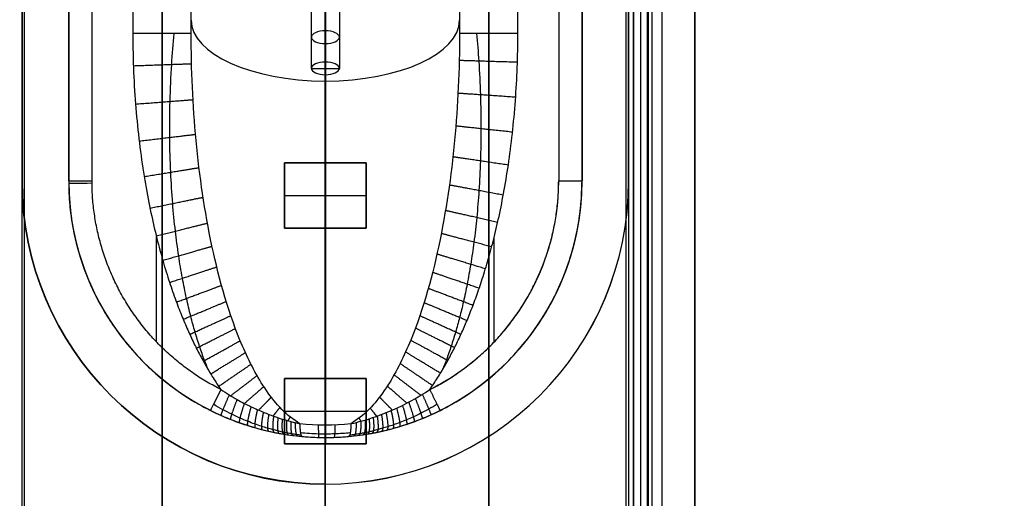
# Model space of a CAD drawing. Header units: millimetres. Extents: x -435 to 435, y -676 to 274.
# Tile 5 of 26: x -13 to 29, y -514 to -494. Entities that reach past the tile are written whole.
import ezdxf

# ---------------------------------------------------------------- set-up
doc = ezdxf.new("R2010")
doc.units = ezdxf.units.MM
doc.header["$MEASUREMENT"] = 0
for name, color, linetype, true_color in [('Cable', 7, 'Continuous', 0x000000), ('Light Source', 7, 'Continuous', 0x000000), ('Tyvek Shade', 7, 'Continuous', 0x000000)]:
    doc.layers.add(name, color=color, linetype=linetype, true_color=true_color)

msp = doc.modelspace()

# ---------------------------------------------------------------- linework, layer by layer
at = {"layer": 'Cable'}
for p, q in [((0, -459.848, -200.85), (0, -511.848, -200.85)), ((-5.75, -494.526, -190.15), (-5.75, -466.708, -190.15)), ((-11, -500.848, -193.65), (-11, -470.848, -193.65)), ((-11, -500.848, -195.65), (-11, -470.848, -195.65)), ((11, -470.848, -193.65), (11, -500.848, -193.65)), ((11, -470.848, -195.65), (11, -500.848, -195.65)), ((-5.75, -494.526, -190.15), (-5.75, -480.617, -183.063)), ((0, -511.301, -192.244), (0, -486.303, -179.507)), ((-11, -500.848, -197.65), (-11, -500.848, -193.65)), ((11, -500.848, -193.65), (11, -500.848, -197.65)), ((-7.238, -507.748, -192.65), (-7.238, -503.245, -192.65)), ((7.238, -507.748, -192.65), (7.238, -503.245, -192.65)), ((0, -511.848, -197.65), (0, -511.848, -193.135))]:
    msp.add_line(p, q, dxfattribs=at)
at = {"layer": 'Cable', "color": 250, "true_color": 0x3c3c3c}
for p, q in [((0, -495.749, -191.433), (0, -493.076, -190.071)), ((-0.6, -496.021, -190.898), (-0.6, -493.348, -189.536)), ((0, -496.294, -190.364), (0, -493.621, -189.002)), ((0.6, -493.348, -189.536), (0.6, -496.021, -190.898)), ((0, -495.749, -191.433), (0, -496.294, -190.364)), ((-0.6, -496.021, -190.898), (0.6, -496.021, -190.898))]:
    msp.add_line(p, q, dxfattribs=at)
at = {"layer": 'Cable', "extrusion": (0, 0.891007, 0.45399)}
msp.add_arc((0, 55.085, -526.309), 5.75, 0, 180, dxfattribs=at)
at = {"layer": 'Cable', "extrusion": (2.27374e-14, 1, 4.54747e-14)}
msp.add_arc((8.25, -190.15, -494.526), 2.5, 180, 270, dxfattribs=at)
at = {"layer": 'Cable', "color": 250, "true_color": 0x3c3c3c, "extrusion": (0, 0.891007, 0.45399)}
for centre, start, end in [((0, 55.097, -527.124), 180, 0), ((0, 55.097, -527.124), 0, 180), ((0, 55.097, -528.624), 180, 0)]:
    msp.add_arc(centre, 0.6, start, end, dxfattribs=at)
at = {"layer": 'Cable', "extrusion": (-3.73818e-09, 1, 3.73827e-09)}
msp.add_arc((-8.25, -190.15, -494.526), 2.5, 270, 360, dxfattribs=at)
at = {"layer": 'Cable', "color": 250, "true_color": 0x3c3c3c, "extrusion": (1.05918e-13, 0.891007, 0.45399)}
msp.add_arc((0, 55.097, -528.624), 0.6, 0, 180, dxfattribs=at)
at = {"layer": 'Cable', "extrusion": (1.05037e-08, -1.70054e-08, 1)}
msp.add_arc((0, -500.848, -193.65), 11, 180, 243.4047, dxfattribs=at)
at = {"layer": 'Cable'}
for centre, radius, start, end in [((0, -500.848, -197.65), 11, 180, 360), ((0, -500.848, -195.39), 11, 180, 0), ((0, -500.848, -197.65), 11, 180, 0), ((0, -500.848, -192.65), 10, 296.5953, 359.9226), ((0, -500.848, -193.65), 11, 296.5953, 360)]:
    msp.add_arc(centre, radius, start, end, dxfattribs=at)
at = {"layer": 'Cable', "extrusion": (0, 1, 7.21645e-16)}
for centre, start, end in [((10, -193.65, -500.848), 0, 90), ((-10, -193.65, -500.848), 90, 180)]:
    msp.add_arc(centre, 1, start, end, dxfattribs=at)
at = {"layer": 'Cable', "extrusion": (-0.008763, 0.999962, -7.21617e-16)}
msp.add_arc((14.389, -193.65, -500.829), 1, 0, 90, dxfattribs=at)
at = {"layer": 'Cable', "extrusion": (0.89419, -0.447688, -7.04835e-07)}
msp.add_arc((-457.853, -193.65, 224.224), 1, 90.0001, 180, dxfattribs=at)
at = {"layer": 'Cable', "extrusion": (-2.13626e-06, 0.891007, 0.45399)}
msp.add_arc((0.001, 55.085, -542.849), 5.75, 79.0479, 100.9522, dxfattribs=at)
at = {"layer": 'Cable'}
for points in [[(-8.25, -465.197, -192.65), (-8.25, -479.862, -192.65), (-8.25, -494.526, -192.65)], [(8.25, -494.526, -192.65), (8.25, -479.862, -192.65), (8.25, -465.197, -192.65)], [(5.75, -466.708, -190.15), (5.75, -480.617, -190.15), (5.75, -494.526, -190.15)], [(-11, -470.848, -197.65), (-11, -485.848, -197.65), (-11, -500.848, -197.65)], [(-11, -470.848, -200.85), (-11, -485.848, -200.85), (-11, -500.848, -200.85)], [(-11, -470.848, -199.25), (-11, -485.848, -199.25), (-11, -500.848, -199.25)], [(-11, -500.848, -197.65), (-11, -485.848, -197.65), (-11, -470.848, -197.65)], [(-10, -500.848, -192.65), (-10, -485.848, -192.65), (-10, -470.848, -192.65)], [(10, -470.848, -192.65), (10, -485.848, -192.65), (10, -500.848, -192.65)], [(11, -500.848, -200.85), (11, -485.848, -200.85), (11, -470.848, -200.85)], [(11, -500.848, -197.65), (11, -485.848, -197.65), (11, -470.848, -197.65)], [(11, -500.848, -199.25), (11, -485.848, -199.25), (11, -470.848, -199.25)], [(11, -470.848, -197.65), (11, -485.848, -197.65), (11, -500.848, -197.65)], [(5.75, -480.617, -183.063), (5.75, -487.572, -186.607), (5.75, -494.526, -190.15)], [(-11, -500.848, -197.65), (-11, -500.848, -199.25), (-11, -500.848, -200.85)], [(11, -500.848, -197.65), (11, -500.848, -199.25), (11, -500.848, -200.85)], [(0, -511.848, -197.65), (0, -511.848, -199.25), (0, -511.848, -200.85)]]:
    msp.add_open_spline(points, degree=2, dxfattribs=at)
for points, knots in [([(-8.25, -494.526, -192.65), (-8.25, -495.104, -192.65), (-8.225, -496.221, -192.65), (-8.13, -497.729, -192.65), (-7.98, -499.222, -192.65), (-7.774, -500.668, -192.65), (-7.538, -501.948, -192.65), (-7.288, -503.069, -192.65), (-7.026, -504.073, -192.65), (-6.752, -504.986, -192.65), (-6.474, -505.806, -192.65), (-6.199, -506.529, -192.65), (-5.932, -507.164, -192.65), (-5.669, -507.736, -192.65), (-5.401, -508.272, -192.65), (-5.116, -508.79, -192.65), (-4.81, -509.298, -192.65), (-4.591, -509.628, -192.65), (-4.477, -509.79, -192.65)], [-1, -1, -1, -1, -0.9375, -0.875, -0.8125, -0.75, -0.6875, -0.625, -0.5625, -0.5, -0.4375, -0.375, -0.3125, -0.25, -0.1875, -0.125, -0.0625, 0, 0, 0, 0]), ([(-5.02, -508.946, -192.65), (-5.074, -508.813, -192.65), (-5.204, -508.481, -192.649), (-5.394, -507.939, -192.646), (-5.591, -507.305, -192.638), (-5.78, -506.617, -192.625), (-5.962, -505.849, -192.607), (-6.136, -504.986, -192.582), (-6.297, -504.023, -192.547), (-6.437, -502.955, -192.501), (-6.554, -501.76, -192.442), (-6.637, -500.421, -192.366), (-6.676, -498.961, -192.272), (-6.662, -497.419, -192.161), (-6.596, -495.934, -192.042), (-6.522, -494.966, -191.958), (-6.482, -494.526, -191.918)], [5.313458, 5.313458, 5.313458, 5.313458, 5.780706, 6.47686, 7.197571, 7.977577, 8.852091, 9.840497, 10.941411, 12.153477, 13.503336, 15.038726, 16.752535, 18.530076, 20.368538, 21.909196, 21.909196, 21.909196, 21.909196]), ([(-1.092, -511.253, -192.337), (-1.652, -510.933, -192.295), (-2.125, -510.413, -192.227), (-2.927, -509.25, -192.075), (-3.261, -508.6, -191.99), (-4.133, -506.573, -191.725), (-4.543, -505.116, -191.535), (-5.176, -502.152, -191.147), (-5.394, -500.639, -190.949), (-5.681, -497.594, -190.551), (-5.75, -496.06, -190.351), (-5.75, -494.526, -190.15)], [0, 0, 0, 0, 0.125, 0.125, 0.25, 0.25, 0.5, 0.5, 0.75, 0.75, 1, 1, 1, 1]), ([(5.75, -494.526, -190.15), (5.75, -496.06, -190.351), (5.681, -497.593, -190.551), (5.394, -500.639, -190.949), (5.176, -502.152, -191.147), (4.543, -505.116, -191.535), (4.133, -506.573, -191.725), (3.261, -508.6, -191.99), (2.927, -509.25, -192.075), (2.125, -510.413, -192.227), (1.652, -510.932, -192.295), (1.092, -511.253, -192.337)], [0, 0, 0, 0, 0.25, 0.25, 0.5, 0.5, 0.75, 0.75, 0.875, 0.875, 1, 1, 1, 1]), ([(4.477, -509.79, -192.65), (4.592, -509.627, -192.65), (4.812, -509.295, -192.65), (5.118, -508.787, -192.65), (5.403, -508.267, -192.65), (5.667, -507.739, -192.65), (5.918, -507.196, -192.65), (6.163, -506.616, -192.65), (6.411, -505.975, -192.65), (6.664, -505.254, -192.65), (6.92, -504.439, -192.65), (7.173, -503.527, -192.65), (7.416, -502.516, -192.65), (7.644, -501.402, -192.65), (7.849, -500.174, -192.65), (8.024, -498.833, -192.65), (8.155, -497.396, -192.65), (8.232, -495.987, -192.65), (8.25, -495.016, -192.65), (8.25, -494.526, -192.65)], [-0.9999998, -0.9999998, -0.9999998, -0.9999998, -0.9411765, -0.882353, -0.8235294, -0.7647059, -0.7058824, -0.6470588, -0.5882353, -0.5294118, -0.4705883, -0.4117647, -0.3529412, -0.2941177, -0.2352941, -0.1764706, -0.1176471, -0.0588235, 0, 0, 0, 0]), ([(6.482, -494.526, -191.918), (6.518, -494.92, -191.954), (6.586, -495.795, -192.03), (6.653, -497.155, -192.141), (6.676, -498.583, -192.246), (6.654, -499.953, -192.337), (6.592, -501.223, -192.413), (6.497, -502.384, -192.474), (6.377, -503.439, -192.523), (6.239, -504.39, -192.561), (6.087, -505.242, -192.59), (5.927, -506.003, -192.611), (5.76, -506.688, -192.627), (5.586, -507.322, -192.638), (5.398, -507.926, -192.646), (5.21, -508.465, -192.649), (5.079, -508.803, -192.65), (5.021, -508.945, -192.65)], [0, 0, 0, 0, 1.379619, 3.053943, 4.730269, 6.317318, 7.773737, 9.098416, 10.301304, 11.387758, 12.359884, 13.224823, 14.001922, 14.72009, 15.410824, 16.096423, 16.593936, 16.593936, 16.593936, 16.593936]), ([(-4.477, -509.79, -192.65), (-4.359, -509.869, -192.65), (-4.132, -510.015, -192.647), (-3.796, -510.212, -192.634), (-3.483, -510.381, -192.615), (-3.191, -510.526, -192.592), (-2.919, -510.652, -192.566), (-2.666, -510.76, -192.538), (-2.435, -510.851, -192.51), (-2.225, -510.929, -192.483), (-2.032, -510.996, -192.457), (-1.847, -511.055, -192.432), (-1.665, -511.11, -192.408), (-1.48, -511.162, -192.383), (-1.289, -511.21, -192.36), (-1.159, -511.239, -192.344), (-1.092, -511.253, -192.337)], [-1, -1, -1, -1, -0.882334, -0.775004, -0.677187, -0.587876, -0.505828, -0.430548, -0.363042, -0.303521, -0.249923, -0.199409, -0.149785, -0.100162, -0.050717, 0, 0, 0, 0]), ([(1.092, -511.253, -192.337), (1.422, -511.184, -192.373), (1.73, -511.096, -192.417), (2.325, -510.897, -192.497), (2.612, -510.786, -192.533), (3.449, -510.417, -192.621), (3.978, -510.125, -192.65), (4.477, -509.79, -192.65)], [-1, -1, -1, -1, -0.75, -0.75, -0.5, -0.5, 0, 0, 0, 0]), ([(-1.039, -511.753, -192.915), (-1.107, -511.744, -192.918), (-1.242, -511.724, -192.924), (-1.442, -511.691, -192.935), (-1.64, -511.654, -192.946), (-1.839, -511.612, -192.958), (-2.041, -511.565, -192.969), (-2.255, -511.51, -192.98), (-2.49, -511.445, -192.991), (-2.749, -511.364, -193.001), (-3.034, -511.266, -193.008), (-3.342, -511.15, -193.011), (-3.673, -511.011, -193.008), (-4.027, -510.846, -192.997), (-4.405, -510.65, -192.977), (-4.662, -510.503, -192.956), (-4.793, -510.423, -192.943)], [0, 0, 0, 0, 0.050717, 0.100163, 0.149786, 0.199409, 0.249924, 0.303521, 0.363042, 0.430549, 0.505829, 0.587877, 0.677187, 0.775004, 0.882334, 1, 1, 1, 1]), ([(4.793, -510.423, -192.943), (4.675, -510.494, -192.954), (4.445, -510.628, -192.974), (4.104, -510.807, -192.994), (3.783, -510.961, -193.005), (3.48, -511.093, -193.01), (3.195, -511.207, -193.01), (2.929, -511.303, -193.006), (2.685, -511.384, -192.998), (2.463, -511.452, -192.99), (2.257, -511.51, -192.98), (2.061, -511.56, -192.97), (1.869, -511.606, -192.959), (1.676, -511.647, -192.948), (1.477, -511.685, -192.937), (1.264, -511.721, -192.925), (1.116, -511.742, -192.918), (1.039, -511.753, -192.915)], [0, 0, 0, 0, 0.105745, 0.202677, 0.29196, 0.374593, 0.451314, 0.521938, 0.585693, 0.642881, 0.695119, 0.744474, 0.792883, 0.841014, 0.890109, 0.942384, 1, 1, 1, 1]), ([(-4.925, -510.684, -193.65), (-4.3, -510.997, -193.65), (-3.643, -511.25, -193.609), (-2.647, -511.531, -193.486), (-2.313, -511.608, -193.435), (-1.649, -511.729, -193.324), (-1.32, -511.774, -193.263), (-0.993, -511.803, -193.212)], [-1, -1, -1, -1, -0.500001, -0.500001, -0.250002, -0.250002, 0, 0, 0, 0]), ([(0.993, -511.803, -193.212), (1.32, -511.774, -193.263), (1.649, -511.729, -193.324), (2.313, -511.608, -193.435), (2.647, -511.531, -193.486), (3.643, -511.25, -193.609), (4.3, -510.997, -193.65), (4.925, -510.684, -193.65)], [-1, -1, -1, -1, -0.749998, -0.749998, -0.499999, -0.499999, 0, 0, 0, 0]), ([(1.067, -511.649, -192.697), (0.846, -511.67, -192.662), (0.392, -511.701, -192.613), (-0.324, -511.704, -192.607), (-0.812, -511.674, -192.656), (-1.067, -511.649, -192.697)], [0, 0, 0, 0, 0.314802, 0.6377285, 0.9999996, 0.9999996, 0.9999996, 0.9999996]), ([(-0.993, -511.803, -193.212), (-0.756, -511.825, -193.175), (-0.302, -511.851, -193.131), (0.365, -511.848, -193.135), (0.787, -511.822, -193.18), (0.993, -511.803, -193.212)], [-1, -1, -1, -1, -0.637729, -0.314802, 0, 0, 0, 0])]:
    msp.add_open_spline(points, degree=3, knots=knots, dxfattribs=at)
for points, weights, degree in [([(-8.226, -495.907, -192.65), (-6.832, -495.858, -192.65), (-5.827, -495.824, -191.696), (-5.733, -495.82, -190.319)], [1.14068234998, 0.94331988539, 0.953616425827, 1.17157197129], 3), ([(8.231, -495.762, -192.65), (6.83, -495.719, -192.65), (5.821, -495.688, -191.687), (5.737, -495.685, -190.302)], [1.14372095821, 0.943220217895, 0.952503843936, 1.17157183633], 3), ([(8.156, -497.26, -192.65), (6.833, -497.169, -192.65), (5.858, -497.102, -191.773), (5.685, -497.09, -190.485)], [1.11382732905, 0.944776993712, 0.964025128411, 1.17157173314], 3), ([(-8.135, -497.551, -192.65), (-6.827, -497.451, -192.65), (-5.859, -497.377, -191.79), (-5.67, -497.362, -190.521)], [1.10854888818, 0.945203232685, 0.966210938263, 1.17157200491], 3), ([(8.023, -498.757, -192.65), (6.78, -498.622, -192.65), (5.842, -498.52, -191.856), (5.592, -498.493, -190.669)], [1.08779777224, 0.947443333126, 0.975367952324, 1.17157162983], 3), ([(-7.98, -499.137, -192.65), (-6.758, -498.991, -192.65), (-5.83, -498.881, -191.878), (-5.562, -498.849, -190.715)], [1.08187423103, 0.948277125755, 0.978176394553, 1.17157203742], 3), ([(7.841, -500.168, -192.65), (6.676, -499.996, -192.65), (5.777, -499.862, -191.933), (5.466, -499.816, -190.842)], [1.06645726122, 0.950965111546, 0.986003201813, 1.17157153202], 3), ([(-7.766, -500.659, -192.65), (-6.628, -500.474, -192.65), (-5.742, -500.33, -191.96), (-5.413, -500.276, -190.902)], [1.05988876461, 0.952385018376, 0.989612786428, 1.17157206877], 3), ([(-4.477, -509.79, -192.65), (-10, -507.025, -192.65), (-10, -500.848, -192.65)], [0.999999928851, 0.850789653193, 1], 2), ([(4.477, -509.79, -192.65), (10, -507.025, -192.65), (10, -500.848, -192.65)], [0.999999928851, 0.850789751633, 1], 2), ([(7.625, -501.457, -192.65), (6.532, -501.253, -192.649), (5.671, -501.091, -192.002), (5.315, -501.025, -191)], [1.04952933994, 0.955054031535, 0.995734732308, 1.17157144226], 3), ([(-7.517, -502.015, -192.65), (-6.456, -501.797, -192.65), (-5.612, -501.624, -192.032), (-5.239, -501.547, -191.068)], [1.04311627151, 0.957032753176, 0.999851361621, 1.17157209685], 3), ([(7.384, -502.623, -192.65), (6.359, -502.391, -192.649), (5.536, -502.205, -192.063), (5.148, -502.117, -191.143)], [1.0362582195, 0.959504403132, 1.00460878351, 1.17157136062], 3), ([(-7.25, -503.198, -192.65), (-6.259, -502.954, -192.65), (-5.455, -502.756, -192.094), (-5.053, -502.657, -191.213)], [1.03057985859, 0.961904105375, 1.00890152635, 1.17157212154], 3), ([(7.126, -503.673, -192.65), (6.165, -503.419, -192.649), (5.379, -503.211, -192.118), (4.968, -503.102, -191.271)], [1.02593391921, 0.96417484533, 1.01272063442, 1.17157128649], 3), ([(-6.969, -504.252, -192.65), (-6.042, -503.986, -192.65), (-5.277, -503.766, -192.148), (-4.857, -503.645, -191.342)], [1.02107198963, 0.966938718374, 1.0171054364, 1.1715721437], 3), ([(6.859, -504.614, -192.65), (5.956, -504.341, -192.649), (5.207, -504.113, -192.166), (4.782, -503.985, -191.387)], [1.01802438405, 0.968934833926, 1.02011711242, 1.17157121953], 3), ([(-6.677, -505.2, -192.65), (-5.81, -504.915, -192.65), (-5.084, -504.675, -192.196), (-4.654, -504.534, -191.459)], [1.01388659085, 0.97208793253, 1.02464979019, 1.17157216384], 3), ([(6.591, -505.449, -192.65), (5.742, -505.159, -192.649), (5.027, -504.914, -192.208), (4.595, -504.767, -191.489)], [1.01210366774, 0.973654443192, 1.02681027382, 1.17157115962], 3), ([(-6.382, -506.042, -192.65), (-5.571, -505.741, -192.65), (-4.882, -505.485, -192.238), (-4.448, -505.323, -191.562)], [1.00863436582, 0.977218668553, 1.03153127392, 1.17157218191], 3), ([(6.326, -506.183, -192.65), (5.526, -505.88, -192.649), (4.844, -505.621, -192.244), (4.411, -505.456, -191.579)], [1.00777687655, 0.978240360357, 1.03283843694, 1.17157110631], 3), ([(-6.092, -506.778, -192.65), (-5.333, -506.463, -192.65), (-4.679, -506.192, -192.274), (-4.246, -506.013, -191.652)], [1.00497273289, 0.982184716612, 1.03771787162, 1.17157219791], 3), ([(6.066, -506.836, -192.65), (5.311, -506.521, -192.649), (4.661, -506.249, -192.277), (4.229, -506.068, -191.659)], [1.00466846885, 0.982688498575, 1.0383226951, 1.17157105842], 3), ([(-5.81, -507.426, -192.65), (-5.097, -507.1, -192.65), (-4.477, -506.816, -192.306), (-4.05, -506.621, -191.731)], [1.00252374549, 0.986968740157, 1.04331822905, 1.17157221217], 3), ([(5.806, -507.433, -192.65), (5.094, -507.106, -192.65), (4.474, -506.823, -192.306), (4.048, -506.627, -191.732)], [1.00247378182, 0.987090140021, 1.04345588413, 1.17157101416], 3), ([(-5.527, -508.016, -192.65), (-4.858, -507.68, -192.65), (-4.271, -507.384, -192.335), (-3.853, -507.174, -191.804)], [1.00097563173, 0.991699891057, 1.04856542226, 1.17157222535], 3), ([(5.535, -507.998, -192.65), (4.865, -507.662, -192.65), (4.277, -507.367, -192.334), (3.859, -507.157, -191.802)], [1.00100001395, 0.991600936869, 1.04845792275, 1.17157097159], 3), ([(-5.232, -508.576, -192.65), (-4.607, -508.231, -192.65), (-4.054, -507.924, -192.362), (-3.647, -507.699, -191.872)], [1.0001595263, 0.99656540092, 1.05370297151, 1.17157223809], 3), ([(5.245, -508.55, -192.65), (4.619, -508.205, -192.65), (4.064, -507.899, -192.36), (3.657, -507.675, -191.869)], [1.00017941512, 0.996361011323, 1.05349151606, 1.17157092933], 3), ([(-4.915, -509.122, -192.65), (-4.335, -508.767, -192.65), (-3.818, -508.45, -192.388), (-3.425, -508.21, -191.939)], [1.00003733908, 1.00169983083, 1.05887813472, 1.17157225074], 3), ([(4.933, -509.092, -192.65), (4.351, -508.738, -192.65), (3.831, -508.421, -192.386), (3.438, -508.182, -191.936)], [1.00002597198, 1.00141594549, 1.05859758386, 1.17157088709], 3), ([(-4.572, -509.653, -192.65), (-4.04, -509.29, -192.65), (-3.56, -508.963, -192.413), (-3.187, -508.708, -192.004)], [1.00062938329, 1.00713750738, 1.0641184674, 1.17157226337], 3), ([(4.594, -509.62, -192.65), (4.059, -509.257, -192.65), (3.577, -508.931, -192.412), (3.202, -508.677, -192)], [1.00057036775, 1.00678501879, 1.06378517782, 1.17157084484], 3), ([(-4.056, -510.057, -192.644), (-3.627, -509.728, -192.604), (-3.24, -509.431, -192.398), (-2.927, -509.191, -192.067)], [1.00653075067, 1.02449278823, 1.07950663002, 1.17157227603], 3), ([(4.091, -510.036, -192.645), (3.654, -509.704, -192.608), (3.261, -509.404, -192.4), (2.944, -509.162, -192.064)], [1.00586004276, 1.02309217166, 1.07832909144, 1.1715708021], 3), ([(-3.466, -510.386, -192.613), (-3.157, -510.115, -192.541), (-2.878, -509.869, -192.373), (-2.64, -509.661, -192.129)], [1.02290604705, 1.04942871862, 1.09898413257, 1.17157228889], 3), ([(3.492, -510.373, -192.615), (3.178, -510.099, -192.544), (2.894, -509.851, -192.374), (2.653, -509.641, -192.126)], [1.02196558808, 1.04824809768, 1.09811648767, 1.17157075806], 3), ([(-4.12, -510.019, -192.645), (-4.346, -510.529, -192.675), (-4.493, -510.889, -193.08), (-4.478, -510.896, -193.644)], [1.17157225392, 0.951425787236, 0.943133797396, 1.1466962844], 3), ([(-2.858, -510.676, -192.559), (-2.66, -510.472, -192.479), (-2.479, -510.285, -192.353), (-2.317, -510.119, -192.189)], [1.04991648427, 1.07833444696, 1.11888638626, 1.17157230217], 3), ([(2.868, -510.672, -192.56), (2.668, -510.467, -192.481), (2.485, -510.279, -192.354), (2.323, -510.112, -192.188)], [1.04938472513, 1.07782740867, 1.118556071, 1.17157071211], 3), ([(3.855, -510.176, -192.636), (4.056, -510.674, -192.686), (4.176, -511.025, -193.084), (4.15, -511.036, -193.63)], [1.17157286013, 0.957587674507, 0.94376377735, 1.13010116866], 3), ([(4.156, -509.997, -192.646), (4.386, -510.508, -192.673), (4.537, -510.869, -193.079), (4.523, -510.875, -193.645)], [1.1715729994, 0.950558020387, 0.943071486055, 1.1491133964], 3), ([(4.925, -510.684, -193.65), (4.925, -510.684, -193.064), (4.739, -510.314, -192.65), (4.477, -509.79, -192.65)], [1.17157217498, 0.942808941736, 0.942809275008, 1.17157317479], 3), ([(-3.785, -510.216, -192.633), (-3.978, -510.711, -192.688), (-4.092, -511.059, -193.083), (-4.063, -511.071, -193.626)], [1.17157225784, 0.959197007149, 0.943983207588, 1.12593085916], 3), ([(-3.473, -510.384, -192.614), (-3.637, -510.865, -192.69), (-3.721, -511.2, -193.077), (-3.68, -511.215, -193.599)], [1.17157226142, 0.966220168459, 0.945205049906, 1.10852690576], 3), ([(-3.183, -510.529, -192.591), (-3.32, -510.994, -192.684), (-3.379, -511.317, -193.062), (-3.327, -511.333, -193.567)], [1.17157226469, 0.972601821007, 0.946689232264, 1.09383449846], 3), ([(-2.235, -510.924, -192.484), (-2.132, -510.795, -192.421), (-2.036, -510.672, -192.341), (-1.946, -510.559, -192.246)], [1.0876107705, 1.11093916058, 1.13892634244, 1.17157231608], 3), ([(2.203, -510.936, -192.48), (2.104, -510.81, -192.418), (2.011, -510.691, -192.34), (1.925, -510.581, -192.249)], [1.08985368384, 1.11272603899, 1.13996503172, 1.17157066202], 3), ([(3.053, -510.59, -192.579), (3.179, -511.048, -192.679), (3.228, -511.364, -193.054), (3.172, -511.381, -193.55)], [1.17157250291, 0.975397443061, 0.94745149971, 1.08773467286], 3), ([(3.305, -510.469, -192.601), (3.454, -510.941, -192.687), (3.523, -511.269, -193.069), (3.476, -511.285, -193.581)], [1.17157261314, 0.969923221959, 0.946022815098, 1.09987139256], 3), ([(3.572, -510.332, -192.62), (3.745, -510.817, -192.69), (3.839, -511.157, -193.08), (3.801, -511.171, -193.609)], [1.17157273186, 0.964009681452, 0.944773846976, 1.11386522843], 3), ([(-2.911, -510.654, -192.564), (-3.024, -511.104, -192.672), (-3.062, -511.414, -193.042), (-3.001, -511.431, -193.53)], [1.17157226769, 0.97845380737, 0.948363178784, 1.08130038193], 3), ([(-2.657, -510.762, -192.536), (-2.749, -511.198, -192.656), (-2.768, -511.494, -193.019), (-2.701, -511.512, -193.491)], [1.17157227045, 0.983828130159, 0.950164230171, 1.07058057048], 3), ([(-2.425, -510.854, -192.508), (-2.499, -511.275, -192.638), (-2.504, -511.56, -192.994), (-2.431, -511.576, -193.452)], [1.17157227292, 0.988659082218, 0.95199869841, 1.06159112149], 3), ([(-2.217, -510.931, -192.482), (-2.276, -511.339, -192.62), (-2.27, -511.612, -192.969), (-2.194, -511.627, -193.415)], [1.1715722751, 0.992933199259, 0.953791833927, 1.0541481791], 3), ([(-2.028, -510.996, -192.457), (-2.073, -511.392, -192.601), (-2.058, -511.654, -192.945), (-1.98, -511.669, -193.379)], [1.17157227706, 0.996795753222, 0.955549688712, 1.04783408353], 3), ([(-1.598, -511.128, -192.399), (-1.566, -511.074, -192.368), (-1.534, -511.021, -192.335), (-1.504, -510.97, -192.3)], [1.13410609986, 1.14582659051, 1.15831533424, 1.17157233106], 3), ([(1.529, -511.147, -192.39), (1.503, -511.101, -192.363), (1.477, -511.056, -192.335), (1.452, -511.012, -192.306)], [1.13931371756, 1.14950668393, 1.16025898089, 1.17157060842], 3), ([(2.048, -510.99, -192.459), (2.094, -511.386, -192.603), (2.08, -511.65, -192.947), (2.002, -511.665, -193.383)], [1.17157208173, 0.996392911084, 0.955360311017, 1.04847428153], 3), ([(2.222, -510.929, -192.482), (2.281, -511.337, -192.62), (2.275, -511.611, -192.97), (2.199, -511.626, -193.415)], [1.17157215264, 0.992837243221, 0.953749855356, 1.05430998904], 3), ([(2.404, -510.862, -192.506), (2.477, -511.282, -192.636), (2.481, -511.565, -192.991), (2.408, -511.582, -193.448)], [1.17157222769, 0.989083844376, 0.952169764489, 1.06082998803], 3), ([(2.601, -510.785, -192.53), (2.689, -511.217, -192.652), (2.705, -511.511, -193.013), (2.636, -511.528, -193.482)], [1.17157230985, 0.984988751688, 0.950586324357, 1.06836502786], 3), ([(2.817, -510.695, -192.554), (2.923, -511.14, -192.667), (2.954, -511.445, -193.034), (2.891, -511.462, -193.516)], [1.17157240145, 0.980434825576, 0.948997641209, 1.07726084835], 3), ([(-1.846, -511.055, -192.432), (-1.88, -511.438, -192.583), (-1.857, -511.691, -192.921), (-1.779, -511.704, -193.345)], [1.17157227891, 1.00044482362, 0.95733020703, 1.04222842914], 3), ([(-1.664, -511.11, -192.408), (-1.688, -511.48, -192.564), (-1.66, -511.723, -192.897), (-1.582, -511.734, -193.311)], [1.17157228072, 1.00402964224, 0.959192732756, 1.03706155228], 3), ([(-1.479, -511.161, -192.384), (-1.494, -511.519, -192.545), (-1.461, -511.751, -192.872), (-1.386, -511.761, -193.277)], [1.17157228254, 1.00759951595, 0.961159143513, 1.03225116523], 3), ([(-1.29, -511.209, -192.36), (-1.298, -511.554, -192.525), (-1.263, -511.776, -192.848), (-1.191, -511.784, -193.244)], [1.17157228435, 1.01109790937, 0.963194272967, 1.02786137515], 3), ([(-1.092, -511.253, -192.337), (-1.094, -511.586, -192.507), (-1.058, -511.797, -192.825), (-0.993, -511.803, -193.212)], [1.17157234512, 1.01457694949, 0.965324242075, 1.02381422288], 3), ([(-0.302, -511.299, -192.252), (-0.303, -511.643, -192.427), (-0.293, -511.844, -192.756), (-0.275, -511.845, -193.141)], [1.07927947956, 0.973473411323, 0.973573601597, 1.07958005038], 3), ([(0.407, -511.296, -192.257), (0.407, -511.639, -192.433), (0.394, -511.841, -192.761), (0.37, -511.842, -193.146)], [1.07913512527, 0.973473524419, 0.973621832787, 1.07958005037], 3), ([(1.092, -511.253, -192.337), (1.094, -511.595, -192.511), (1.057, -511.798, -192.834), (0.993, -511.803, -193.212)], [1.07710734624, 0.973479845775, 0.974304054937, 1.07957997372], 3), ([(1.317, -511.202, -192.363), (1.325, -511.549, -192.528), (1.291, -511.773, -192.851), (1.218, -511.781, -193.248)], [1.17157179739, 1.01061708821, 0.96290834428, 1.02844556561], 3), ([(1.515, -511.151, -192.388), (1.532, -511.512, -192.548), (1.5, -511.746, -192.877), (1.424, -511.756, -193.283)], [1.17157187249, 1.00690756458, 0.960769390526, 1.03315735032], 3), ([(1.698, -511.1, -192.412), (1.724, -511.473, -192.567), (1.696, -511.717, -192.901), (1.619, -511.729, -193.317)], [1.17157194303, 1.00336814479, 0.958840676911, 1.03798953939], 3), ([(1.874, -511.046, -192.436), (1.91, -511.431, -192.586), (1.888, -511.685, -192.925), (1.81, -511.698, -193.35)], [1.17157201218, 0.999887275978, 0.95705069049, 1.04306225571], 3)]:
    msp.add_rational_spline(points, weights, degree=degree, dxfattribs=at)
for points in [[(-11, -500.848, -200.85), (-11, -511.848, -200.85), (0, -511.848, -200.85), (11, -511.848, -200.85), (11, -500.848, -200.85)], [(-11, -500.848, -199.25), (-11, -511.848, -199.25), (0, -511.848, -199.25), (11, -511.848, -199.25), (11, -500.848, -199.25)]]:
    msp.add_rational_spline(points, [1, 0.707106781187, 1, 0.707106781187, 1], degree=2, knots=[-129.115038, -129.115038, -129.115038, -111.836279, -111.836279, -94.557519, -94.557519, -94.557519], dxfattribs=at)
at = {"layer": 'Light Source', "color": 7, "true_color": 0xffffff}
for p, q in [((0, -575.848, -231.85), (0, 174.152, -231.85)), ((0, -575.848, -230.35), (0, 174.152, -230.35)), ((13.2, -575.848, -216.65), (13.2, 174.152, -216.65)), ((13.521, -575.848, -215.95), (13.521, 174.152, -215.95)), ((13.811, -575.848, -217.35), (13.811, 174.152, -217.35)), ((13.842, 174.152, -215.95), (13.842, -575.848, -215.95)), ((15.819, 174.152, -218.25), (15.819, -575.848, -218.25)), ((15.842, 174.152, -217.95), (15.842, -575.848, -217.95))]:
    msp.add_line(p, q, dxfattribs=at)
at = {"layer": 'Light Source'}
for p, q in [((-7, -573.348, -219.152), (-7, 171.652, -219.152)), ((0, -573.348, -218.402), (0, 171.652, -218.402)), ((7, -573.348, -219.152), (7, 171.652, -219.152)), ((0, -500.073, -219.902), (0, -493.623, -219.902)), ((-1.75, -502.873, -220.402), (-1.75, -500.073, -220.402)), ((-1.75, -500.073, -220.402), (1.75, -500.073, -220.402)), ((0, -500.073, -219.902), (0, -500.073, -220.902)), ((0, -500.073, -220.902), (0, -502.873, -220.902)), ((1.75, -500.073, -220.402), (1.75, -502.873, -220.402)), ((-1.75, -501.473, -219.902), (-1.75, -501.473, -220.902)), ((-1.75, -501.473, -220.902), (1.75, -501.473, -220.902)), ((1.75, -501.473, -219.902), (1.75, -501.473, -220.902)), ((1.75, -502.873, -220.402), (-1.75, -502.873, -220.402)), ((0, -509.323, -219.902), (0, -502.873, -219.902)), ((0, -502.873, -219.902), (0, -502.873, -220.902)), ((-1.75, -512.123, -220.402), (-1.75, -509.323, -220.402)), ((-1.75, -509.323, -220.402), (1.75, -509.323, -220.402)), ((0, -509.323, -219.902), (0, -509.323, -220.902)), ((0, -509.323, -220.902), (0, -512.123, -220.902)), ((1.75, -509.323, -220.402), (1.75, -512.123, -220.402)), ((-1.75, -510.723, -219.902), (-1.75, -510.723, -220.902)), ((-1.75, -510.723, -220.902), (1.75, -510.723, -220.902)), ((1.75, -510.723, -219.902), (1.75, -510.723, -220.902)), ((1.75, -512.123, -220.402), (-1.75, -512.123, -220.402)), ((0, -518.573, -219.902), (0, -512.123, -219.902)), ((0, -512.123, -219.902), (0, -512.123, -220.902))]:
    msp.add_line(p, q, dxfattribs=at)
for points in [[(-13, -575.848, -200.85), (-13, -200.848, -200.85), (-13, 174.152, -200.85)], [(-12.897, -575.848, -217.4), (-12.897, -200.848, -217.4), (-12.897, 174.152, -217.4)], [(-12.897, -575.848, -215.9), (-12.897, -200.848, -215.9), (-12.897, 174.152, -215.9)], [(12.897, -575.848, -215.9), (12.897, -200.848, -215.9), (12.897, 174.152, -215.9)], [(12.897, -575.848, -217.4), (12.897, -200.848, -217.4), (12.897, 174.152, -217.4)], [(13, -575.848, -200.85), (13, -200.848, -200.85), (13, 174.152, -200.85)], [(14, -575.848, -201.85), (14, -200.848, -201.85), (14, 174.152, -201.85)], [(14, -575.848, -215.9), (14, -200.848, -215.9), (14, 174.152, -215.9)], [(14, -575.848, -217.4), (14, -200.848, -217.4), (14, 174.152, -217.4)], [(14, -575.848, -218.4), (14, -200.848, -218.4), (14, 174.152, -218.4)], [(-7, 171.652, -219.902), (-7, -200.848, -219.902), (-7, -573.348, -219.902)], [(-7, -573.348, -218.402), (-7, -200.848, -218.402), (-7, 171.652, -218.402)], [(7, 171.652, -219.902), (7, -200.848, -219.902), (7, -573.348, -219.902)], [(7, 171.652, -218.402), (7, -200.848, -218.402), (7, -573.348, -218.402)], [(-1.75, -500.073, -219.902), (-1.75, -501.473, -219.902), (-1.75, -502.873, -219.902)], [(1.75, -500.073, -219.902), (0, -500.073, -219.902), (-1.75, -500.073, -219.902)], [(-1.75, -500.073, -220.902), (-1.75, -501.473, -220.902), (-1.75, -502.873, -220.902)], [(-1.75, -500.073, -219.902), (-1.75, -500.073, -220.402), (-1.75, -500.073, -220.902)], [(1.75, -500.073, -220.902), (0, -500.073, -220.902), (-1.75, -500.073, -220.902)], [(1.75, -502.873, -219.902), (1.75, -501.473, -219.902), (1.75, -500.073, -219.902)], [(1.75, -500.073, -220.902), (1.75, -500.073, -220.402), (1.75, -500.073, -219.902)], [(1.75, -502.873, -220.902), (1.75, -501.473, -220.902), (1.75, -500.073, -220.902)], [(-1.75, -502.873, -219.902), (0, -502.873, -219.902), (1.75, -502.873, -219.902)], [(-1.75, -502.873, -220.902), (-1.75, -502.873, -220.402), (-1.75, -502.873, -219.902)], [(-1.75, -502.873, -220.902), (0, -502.873, -220.902), (1.75, -502.873, -220.902)], [(1.75, -502.873, -220.902), (1.75, -502.873, -220.402), (1.75, -502.873, -219.902)], [(-1.75, -509.323, -219.902), (-1.75, -510.723, -219.902), (-1.75, -512.123, -219.902)], [(1.75, -509.323, -219.902), (0, -509.323, -219.902), (-1.75, -509.323, -219.902)], [(-1.75, -509.323, -220.902), (-1.75, -510.723, -220.902), (-1.75, -512.123, -220.902)], [(-1.75, -509.323, -219.902), (-1.75, -509.323, -220.402), (-1.75, -509.323, -220.902)], [(1.75, -509.323, -220.902), (0, -509.323, -220.902), (-1.75, -509.323, -220.902)], [(1.75, -512.123, -219.902), (1.75, -510.723, -219.902), (1.75, -509.323, -219.902)], [(1.75, -509.323, -220.902), (1.75, -509.323, -220.402), (1.75, -509.323, -219.902)], [(1.75, -512.123, -220.902), (1.75, -510.723, -220.902), (1.75, -509.323, -220.902)], [(-1.75, -512.123, -219.902), (0, -512.123, -219.902), (1.75, -512.123, -219.902)], [(-1.75, -512.123, -220.902), (-1.75, -512.123, -220.402), (-1.75, -512.123, -219.902)], [(-1.75, -512.123, -220.902), (0, -512.123, -220.902), (1.75, -512.123, -220.902)], [(1.75, -512.123, -220.902), (1.75, -512.123, -220.402), (1.75, -512.123, -219.902)]]:
    msp.add_open_spline(points, degree=2, dxfattribs=at)
at = {"layer": 'Light Source', "color": 7, "true_color": 0xffffff}
for points in [[(13.2, 174.152, -215.95), (13.2, -200.848, -215.95), (13.2, -575.848, -215.95)], [(13.2, 174.152, -217.35), (13.2, -200.848, -217.35), (13.2, -575.848, -217.35)], [(14.422, 174.152, -217.35), (14.422, -200.848, -217.35), (14.422, -575.848, -217.35)]]:
    msp.add_open_spline(points, degree=2, dxfattribs=at)
at = {"layer": 'Tyvek Shade', "color": 7, "true_color": 0xffffff}
for p, q in [((-13, -500.848, -199.982), (-13, -470.848, -199.982)), ((-13, -500.848, -200.162), (-13, -470.848, -200.162)), ((-13, -470.848, -200.072), (-13, -500.848, -200.072)), ((12.997, -500.848, -199.982), (12.997, -470.848, -199.982)), ((12.997, -500.848, -200.162), (12.997, -470.848, -200.162)), ((12.997, -470.848, -200.072), (12.997, -500.848, -200.072)), ((-13, -500.848, -199.982), (-13, -500.848, -200.162)), ((12.997, -500.848, -199.982), (12.997, -500.848, -200.162))]:
    msp.add_line(p, q, dxfattribs=at)
at = {"layer": 'Tyvek Shade', "color": 7, "true_color": 0xffffff, "extrusion": (1, 9.05599e-19, -3.44753e-14)}
msp.add_arc((-200.864, 378.772, -0.002), 748.628, 230.618968, 309.384042, dxfattribs=at)
at = {"layer": 'Tyvek Shade', "color": 7, "true_color": 0xffffff, "extrusion": (1, 8.87193e-19, -3.45592e-14)}
msp.add_arc((-200.861, 378.768, -0.002), 748.442, 230.657418, 309.345524, dxfattribs=at)
at = {"layer": 'Tyvek Shade', "color": 7, "true_color": 0xffffff}
for centre, start, end in [((0, -500.848, -200.004), 180, 269.9929), ((-0.003, -500.848, -200.004), 270.0071, 0)]:
    msp.add_arc(centre, 13, start, end, dxfattribs=at)
for points, knots in [([(-0.002, -675.849, -199.875), (-15.677, -675.849, -199.867), (-31.362, -675.149, -200.427), (-93.755, -669.528, -205.004), (-139.661, -658.917, -213.715), (-224.003, -624.799, -238.6), (-261.812, -601.393, -254.575), (-326.477, -542.999, -287.937), (-353.552, -507.633, -305.43), (-395.695, -428.201, -335.753), (-410.619, -385.026, -348.302), (-430.261, -294.907, -365.344), (-435, -247.963, -369.85), (-435, -200.848, -369.85)], [-0.3332159, -0.3332159, -0.3332159, -0.3332159, -0.312574, -0.312574, -0.2505527, -0.2505527, -0.1876956, -0.1876956, -0.1248385, -0.1248385, -0.0624192, -0.0624192, 0, 0, 0, 0]), ([(-434.539, -200.848, -369.67), (-434.539, -247.899, -369.67), (-429.802, -294.792, -365.173), (-410.174, -384.817, -348.166), (-395.261, -427.949, -335.643), (-353.155, -507.29, -305.385), (-326.115, -542.604, -287.935), (-261.516, -600.948, -254.642), (-223.745, -624.34, -238.7), (-139.463, -658.432, -213.856), (-93.62, -669.029, -205.172), (-31.323, -674.642, -200.606), (-15.658, -675.341, -200.046), (-0.002, -675.34, -200.055)], [0, 0, 0, 0, 0.0624108, 0.0624108, 0.1248216, 0.1248216, 0.1876728, 0.1876728, 0.250524, 0.250524, 0.3125884, 0.3125884, 0.33325, 0.33325, 0.33325, 0.33325]), ([(434.536, -200.848, -369.67), (434.536, -247.899, -369.67), (429.799, -294.792, -365.173), (410.171, -384.817, -348.166), (395.258, -427.949, -335.643), (353.152, -507.29, -305.385), (326.112, -542.604, -287.935), (261.513, -600.948, -254.642), (223.742, -624.34, -238.7), (139.46, -658.432, -213.856), (93.617, -669.029, -205.172), (31.32, -674.642, -200.606), (15.655, -675.341, -200.046), (-0.002, -675.34, -200.055)], [0, 0, 0, 0, 0.0624108, 0.0624108, 0.1248216, 0.1248216, 0.1876728, 0.1876728, 0.250524, 0.250524, 0.3125884, 0.3125884, 0.33325, 0.33325, 0.33325, 0.33325]), ([(-0.002, -675.849, -199.875), (15.674, -675.849, -199.867), (31.359, -675.149, -200.427), (93.752, -669.528, -205.004), (139.658, -658.917, -213.715), (224, -624.799, -238.6), (261.809, -601.393, -254.575), (326.474, -542.999, -287.937), (353.549, -507.633, -305.43), (395.692, -428.201, -335.753), (410.616, -385.026, -348.302), (430.258, -294.907, -365.344), (434.997, -247.963, -369.85), (434.997, -200.848, -369.85)], [-0.3332159, -0.3332159, -0.3332159, -0.3332159, -0.312574, -0.312574, -0.2505527, -0.2505527, -0.1876956, -0.1876956, -0.1248385, -0.1248385, -0.0624192, -0.0624192, 0, 0, 0, 0])]:
    msp.add_open_spline(points, degree=3, knots=knots, dxfattribs=at)
for points, degree in [([(-0.002, -513.848, -199.94), (-7.184, -513.837, -199.89), (-13, -508.046, -199.982), (-13, -500.848, -199.982)], 3), ([(-0.002, -513.848, -200.03), (-7.184, -513.837, -200.03), (-13, -508.046, -200.162), (-13, -500.848, -200.162)], 3), ([(-0.002, -513.848, -199.94), (7.181, -513.837, -199.89), (12.997, -508.046, -199.982), (12.997, -500.848, -199.982)], 3), ([(-0.002, -513.848, -200.03), (7.181, -513.837, -200.03), (12.997, -508.046, -200.162), (12.997, -500.848, -200.162)], 3), ([(-0.002, -513.848, -199.94), (-0.002, -513.848, -199.985), (-0.002, -513.848, -200.03)], 2), ([(-0.002, -513.848, -200.03), (-0.002, -575.848, -200.03), (-0.002, -637.848, -200.03)], 2), ([(-0.002, -513.848, -199.94), (-0.002, -575.848, -199.895), (-0.002, -637.848, -199.85)], 2)]:
    msp.add_open_spline(points, degree=degree, dxfattribs=at)

doc.saveas('drawing.dxf')
